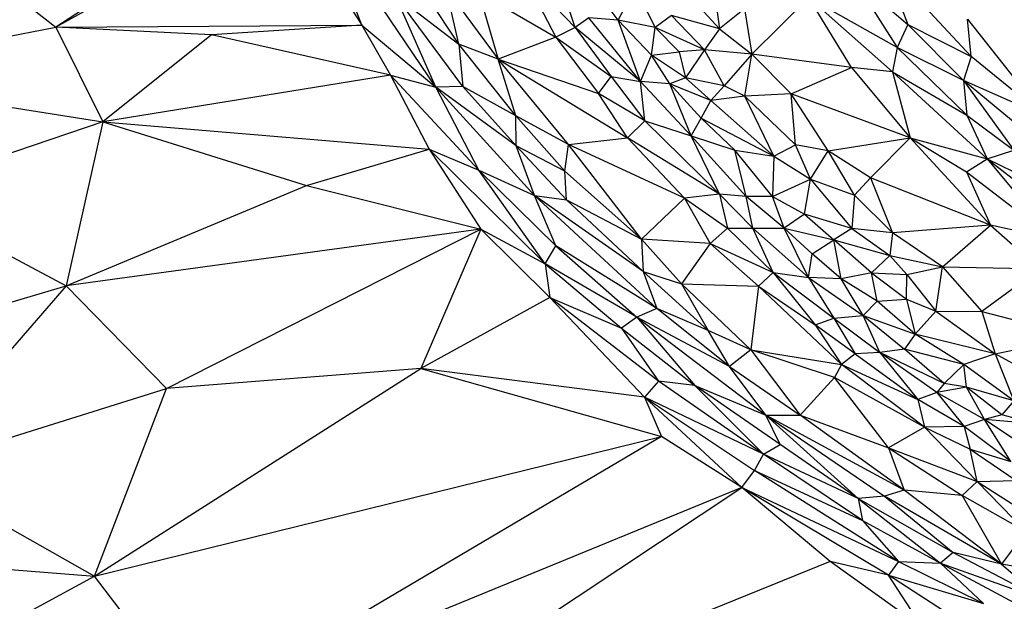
# Paper-space layout '_Isométrica' of a CAD drawing. Header units: millimetres. Extents: x -309 to 308, y -478 to -117.
# Tile 3 of 23: x -227 to -140, y -389 to -337. Entities that reach past the tile are written whole.
import ezdxf

# ---------------------------------------------------------------- set-up
doc = ezdxf.new("R2010")
doc.units = ezdxf.units.MM

psp = doc.layouts.new('_Isométrica')

# ---------------------------------------------------------------- linework, layer by layer
at = {"color": 7, "linetype": 'Continuous', "lineweight": 25}
for p, q in [((-203.639, -326.772), (-223.817, -338)), ((-203.639, -326.772), (-196.727, -337.836)), ((-190.159, -343.319), (-200.369, -328.181)), ((-196.727, -337.836), (-200.369, -328.181)), ((-232.571, -331.148), (-223.817, -338)), ((-213.81, -331.427), (-223.817, -338)), ((-188.133, -339.492), (-192.899, -332.332)), ((-182.575, -333.076), (-179.526, -338.888)), ((-177.816, -338.04), (-182.575, -333.076)), ((-165.765, -332.839), (-165.05, -338.149)), ((-150.423, -332.362), (-148.343, -337.758)), ((-150.423, -332.362), (-142.733, -340.599)), ((-153.152, -333.682), (-149.313, -339.798)), ((-153.152, -333.682), (-148.343, -337.758)), ((-188.133, -339.492), (-189.254, -334.58)), ((-189.254, -334.58), (-184.632, -340.827)), ((-186.368, -334.914), (-184.632, -340.827)), ((-186.368, -334.914), (-179.526, -338.888)), ((-177.816, -338.04), (-179.01, -334.409)), ((-174.002, -337.375), (-176.478, -334.098)), ((-174.002, -337.375), (-172.517, -334.545)), ((-172.517, -334.545), (-170.74, -338.02)), ((-190.159, -343.319), (-193.737, -335.196)), ((-187.784, -343.253), (-193.737, -335.196)), ((-193.737, -335.196), (-188.133, -339.492)), ((-165.05, -338.149), (-167.458, -335.482)), ((-162.19, -340.381), (-157.133, -335.374)), ((-157.133, -335.374), (-149.72, -341.948)), ((-153.348, -341.575), (-157.133, -335.374)), ((-149.313, -339.798), (-157.133, -335.374)), ((-162.816, -336.382), (-165.05, -338.149)), ((-162.816, -336.382), (-162.19, -340.381)), ((-176.624, -337.159), (-177.816, -338.04)), ((-172.039, -342.817), (-176.624, -337.159)), ((-174.002, -337.375), (-176.624, -337.159)), ((-172.039, -342.817), (-174.002, -337.375)), ((-171.052, -340.486), (-174.002, -337.375)), ((-170.74, -338.02), (-174.002, -337.375)), ((-169.288, -336.98), (-170.74, -338.02)), ((-169.288, -336.98), (-166.375, -340.02)), ((-165.05, -338.149), (-169.288, -336.98)), ((-142.733, -340.599), (-143.072, -337.3)), ((-143.072, -337.3), (-136.252, -345.91)), ((-245.892, -342.21), (-223.817, -338)), ((-223.817, -338), (-196.727, -337.836)), ((-223.817, -338), (-219.661, -346.379)), ((-210.037, -338.688), (-223.817, -338)), ((-196.727, -337.836), (-210.037, -338.688)), ((-196.727, -337.836), (-194.192, -342.239)), ((-196.727, -337.836), (-190.159, -343.319)), ((-177.816, -338.04), (-179.526, -338.888)), ((-177.816, -338.04), (-174.634, -342.361)), ((-172.039, -342.817), (-177.816, -338.04)), ((-171.052, -340.486), (-170.74, -338.02)), ((-170.74, -338.02), (-168.625, -340.17)), ((-166.375, -340.02), (-170.74, -338.02)), ((-165.05, -338.149), (-166.375, -340.02)), ((-165.05, -338.149), (-162.19, -340.381)), ((-148.343, -337.758), (-149.313, -339.798)), ((-143.431, -342.717), (-148.343, -337.758)), ((-148.343, -337.758), (-142.733, -340.599)), ((-210.037, -338.688), (-219.661, -346.379)), ((-194.192, -342.239), (-210.037, -338.688)), ((-179.526, -338.888), (-184.632, -340.827)), ((-179.526, -338.888), (-175.758, -343.867)), ((-179.526, -338.888), (-174.634, -342.361)), ((-183.09, -345.857), (-188.133, -339.492)), ((-188.133, -339.492), (-187.784, -343.253)), ((-184.632, -340.827), (-188.133, -339.492)), ((-166.375, -340.02), (-168.625, -340.17)), ((-166.375, -340.02), (-168.058, -342.484)), ((-164.633, -343.206), (-166.375, -340.02)), ((-162.19, -340.381), (-166.375, -340.02)), ((-149.313, -339.798), (-149.72, -341.948)), ((-143.431, -342.717), (-149.313, -339.798)), ((-149.313, -339.798), (-143.124, -345.801)), ((-178.424, -348.375), (-184.632, -340.827)), ((-184.632, -340.827), (-173.177, -347.79)), ((-183.09, -345.857), (-184.632, -340.827)), ((-184.632, -340.827), (-175.758, -343.867)), ((-172.039, -342.817), (-171.052, -340.486)), ((-171.052, -340.486), (-168.625, -340.17)), ((-169.442, -343.025), (-171.052, -340.486)), ((-168.058, -342.484), (-171.052, -340.486)), ((-168.625, -340.17), (-168.058, -342.484)), ((-162.19, -340.381), (-164.633, -343.206)), ((-162.806, -344.12), (-162.19, -340.381)), ((-153.348, -341.575), (-162.19, -340.381)), ((-158.678, -343.911), (-162.19, -340.381)), ((-142.733, -340.599), (-143.431, -342.717)), ((-136.252, -345.91), (-142.733, -340.599)), ((-158.678, -343.911), (-153.348, -341.575)), ((-153.348, -341.575), (-148.141, -347.798)), ((-149.72, -341.948), (-153.348, -341.575)), ((-245.892, -342.21), (-219.661, -346.379)), ((-194.192, -342.239), (-219.661, -346.379)), ((-194.192, -342.239), (-190.745, -348.809)), ((-186.346, -350.657), (-194.192, -342.239)), ((-194.192, -342.239), (-190.159, -343.319)), ((-175.758, -343.867), (-174.634, -342.361)), ((-174.634, -342.361), (-171.658, -346.302)), ((-174.634, -342.361), (-172.039, -342.817)), ((-168.058, -342.484), (-169.442, -343.025)), ((-165.802, -344.505), (-168.058, -342.484)), ((-164.633, -343.206), (-168.058, -342.484)), ((-149.72, -341.948), (-141.326, -349.67)), ((-149.72, -341.948), (-148.141, -347.798)), ((-149.72, -341.948), (-143.124, -345.801)), ((-143.431, -342.717), (-138.963, -348.875)), ((-134.766, -349.909), (-143.431, -342.717)), ((-136.252, -345.91), (-143.431, -342.717)), ((-143.431, -342.717), (-143.124, -345.801)), ((-187.784, -343.253), (-190.159, -343.319)), ((-181.427, -352.904), (-190.159, -343.319)), ((-186.346, -350.657), (-190.159, -343.319)), ((-183.057, -348.505), (-190.159, -343.319)), ((-183.057, -348.505), (-187.784, -343.253)), ((-183.09, -345.857), (-187.784, -343.253)), ((-167.563, -347.631), (-172.039, -342.817)), ((-171.658, -346.302), (-172.039, -342.817)), ((-169.442, -343.025), (-172.039, -342.817)), ((-167.563, -347.631), (-169.442, -343.025)), ((-169.442, -343.025), (-166.657, -346.056)), ((-165.802, -344.505), (-169.442, -343.025)), ((-165.802, -344.505), (-164.633, -343.206)), ((-162.806, -344.12), (-164.633, -343.206)), ((-173.177, -347.79), (-175.758, -343.867)), ((-171.658, -346.302), (-175.758, -343.867)), ((-166.657, -346.056), (-165.802, -344.505)), ((-162.806, -344.12), (-165.802, -344.505)), ((-160.241, -349.429), (-165.802, -344.505)), ((-158.678, -343.911), (-162.806, -344.12)), ((-160.241, -349.429), (-162.806, -344.12)), ((-158.299, -348.415), (-162.806, -344.12)), ((-148.141, -347.798), (-158.678, -343.911)), ((-155.426, -348.943), (-158.678, -343.911)), ((-158.299, -348.415), (-158.678, -343.911)), ((-178.753, -350.734), (-183.09, -345.857)), ((-183.057, -348.505), (-183.09, -345.857)), ((-178.424, -348.375), (-183.09, -345.857)), ((-167.563, -347.631), (-166.657, -346.056)), ((-166.657, -346.056), (-160.241, -349.429)), ((-163.695, -348.903), (-166.657, -346.056)), ((-143.124, -345.801), (-141.326, -349.67)), ((-143.124, -345.801), (-138.963, -348.875)), ((-219.661, -346.379), (-238.341, -352.683)), ((-219.661, -346.379), (-222.918, -360.896)), ((-219.661, -346.379), (-201.618, -352.014)), ((-219.661, -346.379), (-190.745, -348.809)), ((-171.658, -346.302), (-173.177, -347.79)), ((-171.658, -346.302), (-165.028, -352.772)), ((-171.658, -346.302), (-167.563, -347.631)), ((-178.424, -348.375), (-173.177, -347.79)), ((-168.139, -353.145), (-173.177, -347.79)), ((-165.028, -352.772), (-173.177, -347.79)), ((-165.028, -352.772), (-167.563, -347.631)), ((-162.681, -352.989), (-167.563, -347.631)), ((-167.563, -347.631), (-163.695, -348.903)), ((-155.426, -348.943), (-148.141, -347.798)), ((-151.653, -351.325), (-148.141, -347.798)), ((-141.026, -355.538), (-148.141, -347.798)), ((-148.141, -347.798), (-143.169, -350.817)), ((-148.141, -347.798), (-141.326, -349.67)), ((-201.618, -352.014), (-190.745, -348.809)), ((-190.745, -348.809), (-180.492, -358.944)), ((-190.745, -348.809), (-186.195, -355.875)), ((-190.745, -348.809), (-186.346, -350.657)), ((-181.427, -352.904), (-183.057, -348.505)), ((-178.585, -353.281), (-183.057, -348.505)), ((-178.753, -350.734), (-183.057, -348.505)), ((-178.753, -350.734), (-178.424, -348.375)), ((-171.935, -356.773), (-178.424, -348.375)), ((-168.139, -353.145), (-178.424, -348.375)), ((-160.241, -349.429), (-158.299, -348.415)), ((-156.993, -351.449), (-158.299, -348.415)), ((-155.426, -348.943), (-158.299, -348.415)), ((-160.349, -352.988), (-163.695, -348.903)), ((-162.681, -352.989), (-163.695, -348.903)), ((-163.695, -348.903), (-160.241, -349.429)), ((-160.241, -349.429), (-160.349, -352.988)), ((-160.241, -349.429), (-156.993, -351.449)), ((-156.993, -351.449), (-155.426, -348.943)), ((-153.087, -352.876), (-155.426, -348.943)), ((-151.653, -351.325), (-155.426, -348.943)), ((-143.169, -350.817), (-141.326, -349.67)), ((-141.326, -349.67), (-138.963, -348.875)), ((-141.326, -349.67), (-134.762, -354.751)), ((-141.326, -349.67), (-135.389, -356.797)), ((-141.326, -349.67), (-132.831, -353.772)), ((-180.492, -358.944), (-186.346, -350.657)), ((-179.538, -357.37), (-186.346, -350.657)), ((-186.346, -350.657), (-181.427, -352.904)), ((-178.585, -353.281), (-178.753, -350.734)), ((-171.935, -356.773), (-178.753, -350.734)), ((-160.349, -352.988), (-156.993, -351.449)), ((-157.504, -354.543), (-156.993, -351.449)), ((-156.993, -351.449), (-153.312, -355.823)), ((-156.993, -351.449), (-153.087, -352.876)), ((-153.087, -352.876), (-151.653, -351.325)), ((-151.653, -351.325), (-149.729, -356.207)), ((-141.026, -355.538), (-151.653, -351.325)), ((-143.169, -350.817), (-141.026, -355.538)), ((-143.169, -350.817), (-135.389, -356.797)), ((-222.918, -360.896), (-201.618, -352.014)), ((-201.618, -352.014), (-186.195, -355.875)), ((-238.341, -352.683), (-222.918, -360.896)), ((-179.538, -357.37), (-181.427, -352.904)), ((-170.588, -362.915), (-181.427, -352.904)), ((-171.796, -359.637), (-181.427, -352.904)), ((-181.427, -352.904), (-178.585, -353.281)), ((-168.139, -353.145), (-171.935, -356.773)), ((-165.028, -352.772), (-168.139, -353.145)), ((-168.139, -353.145), (-165.853, -357.155)), ((-168.139, -353.145), (-164.339, -355.791)), ((-165.028, -352.772), (-164.339, -355.791)), ((-162.091, -355.801), (-165.028, -352.772)), ((-162.681, -352.989), (-165.028, -352.772)), ((-160.349, -352.988), (-162.681, -352.989)), ((-159.312, -355.79), (-162.681, -352.989)), ((-162.091, -355.801), (-162.681, -352.989)), ((-159.312, -355.79), (-160.349, -352.988)), ((-160.349, -352.988), (-157.504, -354.543)), ((-153.087, -352.876), (-153.312, -355.823)), ((-149.729, -356.207), (-153.087, -352.876)), ((-171.796, -359.637), (-178.585, -353.281)), ((-178.585, -353.281), (-171.935, -356.773)), ((-157.504, -354.543), (-159.312, -355.79)), ((-157.504, -354.543), (-154.914, -356.825)), ((-153.312, -355.823), (-157.504, -354.543)), ((-165.853, -357.155), (-164.339, -355.791)), ((-164.339, -355.791), (-160.291, -359.734)), ((-164.339, -355.791), (-162.091, -355.801)), ((-162.091, -355.801), (-159.312, -355.79)), ((-160.291, -359.734), (-162.091, -355.801)), ((-157.142, -360.176), (-162.091, -355.801)), ((-157.142, -360.176), (-159.312, -355.79)), ((-159.312, -355.79), (-156.828, -358.073)), ((-159.312, -355.79), (-154.914, -356.825)), ((-153.312, -355.823), (-154.914, -356.825)), ((-153.312, -355.823), (-149.963, -358.229)), ((-149.729, -356.207), (-153.312, -355.823)), ((-141.026, -355.538), (-149.729, -356.207)), ((-145.284, -359.232), (-141.026, -355.538)), ((-141.026, -355.538), (-136.656, -359.389)), ((-135.389, -356.797), (-141.026, -355.538)), ((-186.195, -355.875), (-222.918, -360.896)), ((-214.02, -369.98), (-186.195, -355.875)), ((-186.195, -355.875), (-191.493, -368.207)), ((-186.195, -355.875), (-180.066, -361.922)), ((-186.195, -355.875), (-180.492, -358.944)), ((-149.729, -356.207), (-149.963, -358.229)), ((-145.284, -359.232), (-149.729, -356.207)), ((-180.492, -358.944), (-179.538, -357.37)), ((-179.538, -357.37), (-172.359, -363.678)), ((-170.588, -362.915), (-179.538, -357.37)), ((-171.935, -356.773), (-171.796, -359.637)), ((-171.935, -356.773), (-168.409, -360.719)), ((-165.853, -357.155), (-171.935, -356.773)), ((-165.853, -357.155), (-168.409, -360.719)), ((-165.853, -357.155), (-161.589, -360.938)), ((-165.853, -357.155), (-160.291, -359.734)), ((-156.828, -358.073), (-154.914, -356.825)), ((-154.26, -360.294), (-154.914, -356.825)), ((-151.564, -359.738), (-154.914, -356.825)), ((-154.914, -356.825), (-149.963, -358.229)), ((-157.142, -360.176), (-156.828, -358.073)), ((-154.26, -360.294), (-156.828, -358.073)), ((-149.963, -358.229), (-151.564, -359.738)), ((-149.963, -358.229), (-145.284, -359.232)), ((-149.963, -358.229), (-148.442, -359.905)), ((-180.492, -358.944), (-173.729, -364.655)), ((-180.492, -358.944), (-180.066, -361.922)), ((-172.359, -363.678), (-180.492, -358.944)), ((-148.442, -359.905), (-145.284, -359.232)), ((-145.891, -363.153), (-145.284, -359.232)), ((-145.284, -359.232), (-141.816, -363.164)), ((-145.284, -359.232), (-136.656, -359.389)), ((-171.796, -359.637), (-170.588, -362.915)), ((-166.049, -364.846), (-171.796, -359.637)), ((-171.796, -359.637), (-168.409, -360.719)), ((-161.589, -360.938), (-160.291, -359.734)), ((-160.291, -359.734), (-156.58, -364.358)), ((-160.291, -359.734), (-154.923, -363.757)), ((-160.291, -359.734), (-157.142, -360.176)), ((-157.142, -360.176), (-154.923, -363.757)), ((-157.142, -360.176), (-152.322, -363.513)), ((-154.26, -360.294), (-157.142, -360.176)), ((-151.564, -359.738), (-154.26, -360.294)), ((-151.062, -362.268), (-151.564, -359.738)), ((-151.564, -359.738), (-148.468, -362.094)), ((-151.564, -359.738), (-148.442, -359.905)), ((-148.468, -362.094), (-148.442, -359.905)), ((-148.442, -359.905), (-145.891, -363.153)), ((-136.656, -359.389), (-141.816, -363.164)), ((-249.341, -368.769), (-222.918, -360.896)), ((-222.918, -360.896), (-237.03, -377.212)), ((-214.02, -369.98), (-222.918, -360.896)), ((-162.264, -366.555), (-168.409, -360.719)), ((-168.409, -360.719), (-166.049, -364.846)), ((-168.409, -360.719), (-161.589, -360.938)), ((-161.589, -360.938), (-162.264, -366.555)), ((-161.589, -360.938), (-154.241, -367.866)), ((-161.589, -360.938), (-156.58, -364.358)), ((-152.322, -363.513), (-154.26, -360.294)), ((-151.062, -362.268), (-154.26, -360.294)), ((-180.066, -361.922), (-191.493, -368.207)), ((-180.066, -361.922), (-171.677, -370.773)), ((-170.433, -369.341), (-180.066, -361.922)), ((-180.066, -361.922), (-173.729, -364.655)), ((-152.322, -363.513), (-151.062, -362.268)), ((-151.062, -362.268), (-148.468, -362.094)), ((-147.703, -365.182), (-151.062, -362.268)), ((-148.468, -362.094), (-145.891, -363.153)), ((-148.468, -362.094), (-147.703, -365.182)), ((-172.359, -363.678), (-173.729, -364.655)), ((-170.588, -362.915), (-172.359, -363.678)), ((-172.359, -363.678), (-167.227, -369.732)), ((-172.359, -363.678), (-160.93, -372.359)), ((-164.168, -368.056), (-172.359, -363.678)), ((-164.168, -368.056), (-170.588, -362.915)), ((-166.049, -364.846), (-170.588, -362.915)), ((-154.923, -363.757), (-152.322, -363.513)), ((-150.831, -366.817), (-152.322, -363.513)), ((-152.322, -363.513), (-148.646, -366.498)), ((-152.322, -363.513), (-147.703, -365.182)), ((-147.703, -365.182), (-145.891, -363.153)), ((-145.891, -363.153), (-140.619, -366.929)), ((-145.891, -363.153), (-141.816, -363.164)), ((-141.816, -363.164), (-133.345, -365.352)), ((-141.816, -363.164), (-140.619, -366.929)), ((-156.58, -364.358), (-154.923, -363.757)), ((-156.58, -364.358), (-154.241, -367.866)), ((-153.03, -366.935), (-156.58, -364.358)), ((-154.923, -363.757), (-150.831, -366.817)), ((-154.923, -363.757), (-153.03, -366.935)), ((-173.729, -364.655), (-170.433, -369.341)), ((-173.729, -364.655), (-167.227, -369.732)), ((-164.168, -368.056), (-166.049, -364.846)), ((-162.264, -366.555), (-166.049, -364.846)), ((-147.703, -365.182), (-148.646, -366.498)), ((-143.394, -367.86), (-147.703, -365.182)), ((-140.619, -366.929), (-147.703, -365.182)), ((-140.619, -366.929), (-133.345, -365.352)), ((-162.264, -366.555), (-164.168, -368.056)), ((-162.264, -366.555), (-157.886, -372.35)), ((-154.841, -369.004), (-162.264, -366.555)), ((-162.264, -366.555), (-154.241, -367.866)), ((-153.03, -366.935), (-154.241, -367.866)), ((-150.831, -366.817), (-153.03, -366.935)), ((-153.03, -366.935), (-147.464, -370.955)), ((-148.646, -366.498), (-150.831, -366.817)), ((-145.792, -370.353), (-150.831, -366.817)), ((-150.831, -366.817), (-147.464, -370.955)), ((-145.129, -369.547), (-150.831, -366.817)), ((-145.129, -369.547), (-148.646, -366.498)), ((-143.394, -367.86), (-148.646, -366.498)), ((-140.619, -366.929), (-143.394, -367.86)), ((-140.619, -366.929), (-138.982, -371.091)), ((-136.442, -369.227), (-140.619, -366.929)), ((-160.93, -372.359), (-164.168, -368.056)), ((-164.168, -368.056), (-157.886, -372.35)), ((-154.241, -367.866), (-154.841, -369.004)), ((-146.893, -373.416), (-154.241, -367.866)), ((-154.241, -367.866), (-147.464, -370.955)), ((-143.394, -367.86), (-145.129, -369.547)), ((-143.174, -369.863), (-143.394, -367.86)), ((-138.982, -371.091), (-143.394, -367.86)), ((-220.401, -386.606), (-191.493, -368.207)), ((-191.493, -368.207), (-214.02, -369.98)), ((-191.493, -368.207), (-170.167, -374.227)), ((-171.677, -370.773), (-191.493, -368.207)), ((-170.433, -369.341), (-171.677, -370.773)), ((-161.137, -375.806), (-170.433, -369.341)), ((-167.227, -369.732), (-170.433, -369.341)), ((-161.137, -375.806), (-167.227, -369.732)), ((-159.666, -374.958), (-167.227, -369.732)), ((-167.227, -369.732), (-160.93, -372.359)), ((-157.886, -372.35), (-154.841, -369.004)), ((-150.081, -375.249), (-154.841, -369.004)), ((-146.893, -373.416), (-154.841, -369.004)), ((-145.129, -369.547), (-145.792, -370.353)), ((-143.174, -369.863), (-145.129, -369.547)), ((-237.03, -377.212), (-214.02, -369.98)), ((-220.401, -386.606), (-214.02, -369.98)), ((-145.792, -370.353), (-147.464, -370.955)), ((-143.174, -369.863), (-145.792, -370.353)), ((-141.561, -372.743), (-145.792, -370.353)), ((-145.792, -370.353), (-143.371, -373.35)), ((-141.561, -372.743), (-143.174, -369.863)), ((-140.044, -372.322), (-143.174, -369.863)), ((-138.982, -371.091), (-143.174, -369.863)), ((-171.677, -370.773), (-163.049, -378.754)), ((-171.677, -370.773), (-161.932, -377.249)), ((-171.677, -370.773), (-170.167, -374.227)), ((-161.137, -375.806), (-171.677, -370.773)), ((-147.464, -370.955), (-146.893, -373.416)), ((-143.371, -373.35), (-147.464, -370.955)), ((-138.982, -371.091), (-140.044, -372.322)), ((-160.93, -372.359), (-157.886, -372.35)), ((-160.93, -372.359), (-152.769, -379.73)), ((-160.93, -372.359), (-150.431, -379.52)), ((-159.666, -374.958), (-160.93, -372.359)), ((-148.674, -379.006), (-160.93, -372.359)), ((-148.674, -379.006), (-157.886, -372.35)), ((-157.886, -372.35), (-150.081, -375.249)), ((-140.044, -372.322), (-141.561, -372.743)), ((-137.085, -373.125), (-140.044, -372.322)), ((-141.561, -372.743), (-143.371, -373.35)), ((-135.61, -376.722), (-141.561, -372.743)), ((-139.224, -376.457), (-141.561, -372.743)), ((-137.085, -373.125), (-141.561, -372.743)), ((-146.893, -373.416), (-150.081, -375.249)), ((-143.371, -373.35), (-146.893, -373.416)), ((-146.893, -373.416), (-142.205, -378.215)), ((-146.893, -373.416), (-142.842, -375.354)), ((-143.371, -373.35), (-142.842, -375.354)), ((-139.224, -376.457), (-143.371, -373.35)), ((-220.401, -386.606), (-170.167, -374.227)), ((-170.167, -374.227), (-211.283, -398.514)), ((-163.049, -378.754), (-170.167, -374.227)), ((-161.137, -375.806), (-159.666, -374.958)), ((-152.769, -379.73), (-159.666, -374.958)), ((-161.932, -377.249), (-161.137, -375.806)), ((-152.374, -381.664), (-161.137, -375.806)), ((-152.769, -379.73), (-161.137, -375.806)), ((-150.081, -375.249), (-143.542, -379.472)), ((-150.081, -375.249), (-148.674, -379.006)), ((-150.081, -375.249), (-142.205, -378.215)), ((-142.842, -375.354), (-138.755, -378.144)), ((-142.205, -378.215), (-142.842, -375.354)), ((-142.842, -375.354), (-139.224, -376.457)), ((-237.03, -377.212), (-220.401, -386.606)), ((-163.049, -378.754), (-161.932, -377.249)), ((-149.178, -385.3), (-161.932, -377.249)), ((-161.932, -377.249), (-152.374, -381.664)), ((-142.205, -378.215), (-143.542, -379.472)), ((-142.205, -378.215), (-138.755, -378.144)), ((-137.919, -382.639), (-142.205, -378.215)), ((-142.205, -378.215), (-135.824, -382.306)), ((-163.049, -378.754), (-211.283, -398.514)), ((-200.571, -403.608), (-163.049, -378.754)), ((-155.247, -385.323), (-163.049, -378.754)), ((-150.061, -386.53), (-163.049, -378.754)), ((-163.049, -378.754), (-149.178, -385.3)), ((-148.674, -379.006), (-150.431, -379.52)), ((-140.062, -385.533), (-148.674, -379.006)), ((-143.542, -379.472), (-148.674, -379.006)), ((-150.431, -379.52), (-152.769, -379.73)), ((-152.769, -379.73), (-145.452, -385.46)), ((-152.769, -379.73), (-152.374, -381.664)), ((-152.769, -379.73), (-144.331, -384.523)), ((-150.431, -379.52), (-144.331, -384.523)), ((-140.062, -385.533), (-150.431, -379.52)), ((-143.542, -379.472), (-140.062, -385.533)), ((-137.919, -382.639), (-143.542, -379.472)), ((-152.374, -381.664), (-149.178, -385.3)), ((-152.374, -381.664), (-145.452, -385.46)), ((-137.919, -382.639), (-140.062, -385.533)), ((-251.309, -384.148), (-220.401, -386.606)), ((-144.331, -384.523), (-145.452, -385.46)), ((-144.331, -384.523), (-136.495, -388.634)), ((-140.062, -385.533), (-144.331, -384.523)), ((-155.247, -385.323), (-200.571, -403.608)), ((-147.034, -391.174), (-155.247, -385.323)), ((-150.061, -386.53), (-155.247, -385.323)), ((-149.178, -385.3), (-150.061, -386.53)), ((-149.178, -385.3), (-141.646, -389.031)), ((-149.178, -385.3), (-145.452, -385.46)), ((-145.452, -385.46), (-141.646, -389.031)), ((-145.452, -385.46), (-138.082, -389.403)), ((-145.452, -385.46), (-136.495, -388.634)), ((-140.062, -385.533), (-136.495, -388.634)), ((-132.99, -386.816), (-140.062, -385.533)), ((-237.458, -395.832), (-220.401, -386.606)), ((-211.283, -398.514), (-220.401, -386.606)), ((-144.103, -390.377), (-150.061, -386.53)), ((-147.034, -391.174), (-150.061, -386.53)), ((-150.061, -386.53), (-141.646, -389.031))]:
    psp.add_line(p, q, dxfattribs=at)

doc.saveas('drawing.dxf')
